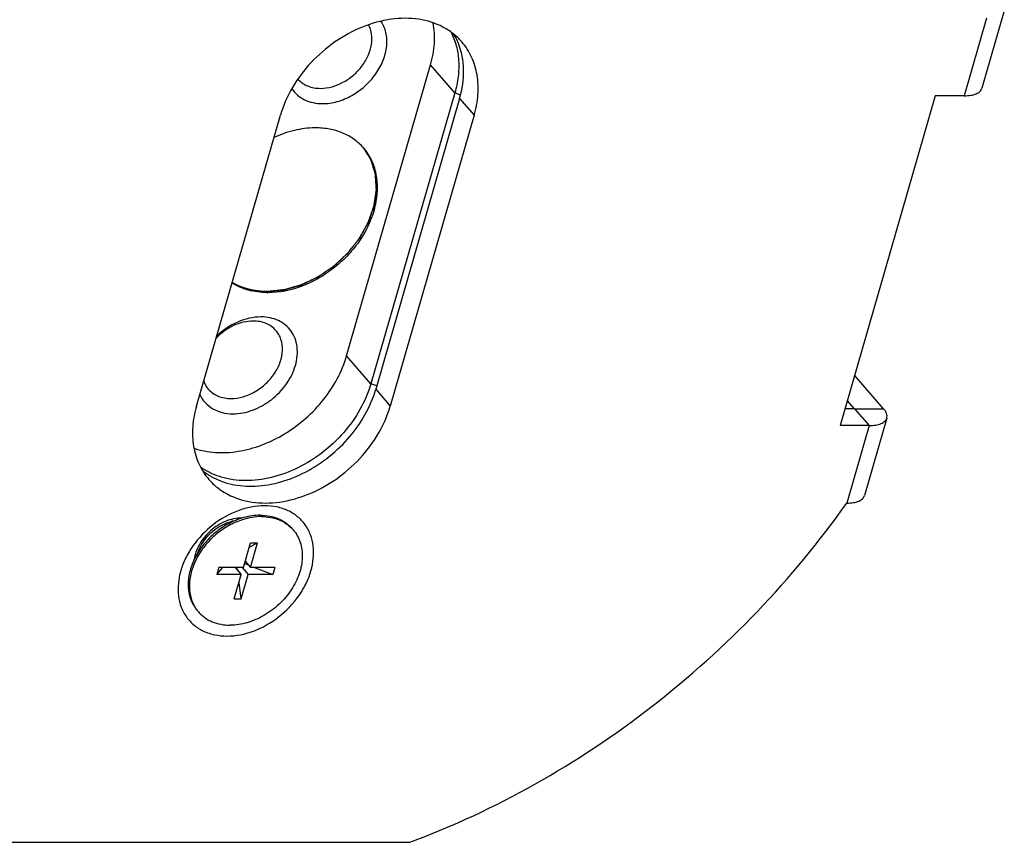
# Model space of a CAD drawing. Header units: millimetres. Extents: x 0 to 420, y 0 to 297.
# Tile 7 of 10: x 318 to 362, y 111 to 148. Entities that reach past the tile are written whole.
import ezdxf

# ---------------------------------------------------------------- set-up
doc = ezdxf.new("R2010")
doc.units = ezdxf.units.MM
doc.header["$LTSCALE"] = 23.1
doc.layers.get('0').update_dxf_attribs({"linetype": 'CONTINUOUS'})
doc.layers.add('02___PRT_ALL_AXES', color=7, linetype='CONTINUOUS')
doc.layers.add('A_ACHSEN', color=7, linetype='CONTINUOUS')

msp = doc.modelspace()

# ---------------------------------------------------------------- linework, layer by layer
at = {"color": 7, "linetype": 'CONTINUOUS'}
for p, q in [((362.389, 148.395), (361.389, 144.931)), ((337.831, 144.727), (336.748, 145.977)), ((337.831, 144.727), (334.081, 131.737)), ((338.082, 144.63), (337.831, 144.727)), ((334.081, 131.737), (332.998, 132.987)), ((334.341, 131.637), (334.081, 131.737)), ((357.137, 130.201), (356.137, 126.737)), ((328.38, 123.532), (328.697, 124.631)), ((328.64, 124.432), (329.011, 124.631)), ((328.694, 123.532), (329.011, 124.631)), ((328.697, 124.631), (329.011, 124.631)), ((328.431, 123.708), (328.598, 123.644)), ((328.459, 123.804), (328.694, 123.532)), ((327.281, 123.532), (327.191, 123.219)), ((327.191, 123.219), (327.463, 123.532)), ((328.289, 123.219), (327.191, 123.219)), ((328.38, 123.532), (327.281, 123.532)), ((327.972, 122.12), (328.289, 123.219)), ((328.018, 123.532), (328.289, 123.219)), ((328.111, 123.424), (328.097, 123.532)), ((328.286, 122.12), (328.603, 123.219)), ((328.331, 123.532), (328.603, 123.219)), ((329.702, 123.219), (328.603, 123.219)), ((329.793, 123.532), (328.694, 123.532)), ((328.886, 123.532), (329.702, 123.219)), ((329.793, 123.532), (329.702, 123.219)), ((328.286, 122.12), (328.187, 122.863)), ((327.972, 122.12), (328.286, 122.12)), ((314.163, 111.253), (335.821, 111.253))]:
    msp.add_line(p, q, dxfattribs=at)
msp.add_arc((328.311, 123.827), 1.816, 100.0847, 103.9665, dxfattribs=at)
for points, knots in [([(331.918, 144.245), (332.138, 144.245), (332.594, 144.314), (333.242, 144.588), (333.831, 145.011), (334.315, 145.549), (334.653, 146.161), (334.817, 146.797), (334.792, 147.318), (334.67, 147.687), (334.578, 147.852), (334.526, 147.928)], [0, 0, 0, 0, 0.123778, 0.255941, 0.392675, 0.529, 0.660056, 0.78228, 0.894634, 0.947947, 1, 1, 1, 1]), ([(331.827, 144.928), (332.174, 144.928), (332.713, 145.089), (333.309, 145.501), (333.695, 145.908), (333.975, 146.373), (334.129, 146.864), (334.141, 147.343), (334.048, 147.639), (333.978, 147.768)], [0, 0, 0, 0, 0.252508, 0.388496, 0.524611, 0.65627, 0.779898, 0.893986, 1, 1, 1, 1]), ([(337.661, 147.436), (337.76, 147.243), (337.918, 146.826), (338.023, 146.153), (337.999, 145.441), (337.899, 144.965), (337.831, 144.727)], [0, 0, 0, 0, 0.23405, 0.47726, 0.732278, 1, 1, 1, 1]), ([(330.821, 145.344), (330.88, 145.277), (331.015, 145.156), (331.344, 144.977), (331.634, 144.928), (331.827, 144.928)], [0, 0, 0, 0, 0.237992, 0.481658, 1, 1, 1, 1]), ([(330.548, 144.911), (330.618, 144.807), (330.789, 144.614), (331.117, 144.401), (331.502, 144.272), (331.777, 144.245), (331.918, 144.245)], [0, 0, 0, 0, 0.238192, 0.480334, 0.73296, 1, 1, 1, 1]), ([(329.437, 135.851), (329.484, 135.856), (329.578, 135.865), (329.718, 135.879), (329.835, 135.89), (329.929, 135.899), (329.999, 135.906), (330.057, 135.911), (330.104, 135.916), (330.133, 135.919), (330.157, 135.921), (330.171, 135.923), (330.181, 135.923), (330.187, 135.924), (330.193, 135.926), (330.201, 135.928), (330.213, 135.932), (330.228, 135.936), (330.252, 135.943), (330.283, 135.951), (330.319, 135.962), (330.367, 135.975), (330.452, 136), (330.573, 136.034), (330.694, 136.068), (330.778, 136.092), (330.827, 136.106), (330.863, 136.116), (330.899, 136.127), (330.927, 136.134), (330.945, 136.14), (330.952, 136.142), (330.958, 136.143), (330.964, 136.146), (330.974, 136.151), (330.989, 136.158), (331.012, 136.169), (331.041, 136.182), (331.088, 136.204), (331.146, 136.232), (331.215, 136.265), (331.285, 136.298), (331.354, 136.33), (331.424, 136.363), (331.494, 136.396), (331.552, 136.424), (331.598, 136.446), (331.627, 136.459), (331.65, 136.47), (331.668, 136.479), (331.682, 136.485), (331.692, 136.49), (331.698, 136.493), (331.703, 136.495), (331.707, 136.498), (331.712, 136.502), (331.722, 136.508), (331.736, 136.518), (331.752, 136.529), (331.774, 136.544), (331.802, 136.563), (331.846, 136.593), (331.901, 136.63), (331.968, 136.675), (332.034, 136.72), (332.1, 136.765), (332.166, 136.81), (332.233, 136.855), (332.288, 136.893), (332.332, 136.923), (332.36, 136.941), (332.382, 136.956), (332.396, 136.966), (332.405, 136.972), (332.411, 136.976), (332.415, 136.981), (332.422, 136.987), (332.436, 137), (332.459, 137.021), (332.488, 137.048), (332.517, 137.076), (332.557, 137.112), (332.626, 137.176), (332.724, 137.267), (332.822, 137.359), (332.891, 137.423), (332.93, 137.459), (332.96, 137.487), (332.989, 137.514), (333.011, 137.535), (333.026, 137.548), (333.032, 137.554), (333.037, 137.559), (333.041, 137.564), (333.048, 137.573), (333.058, 137.585), (333.075, 137.606), (333.095, 137.631), (333.127, 137.672), (333.167, 137.723), (333.216, 137.784), (333.264, 137.846), (333.313, 137.907), (333.361, 137.968), (333.41, 138.029), (333.45, 138.08), (333.483, 138.121), (333.503, 138.147), (333.519, 138.167), (333.531, 138.182), (333.541, 138.195), (333.548, 138.204), (333.552, 138.209), (333.555, 138.213), (333.558, 138.217), (333.561, 138.223), (333.566, 138.233), (333.574, 138.247), (333.584, 138.263), (333.596, 138.286), (333.612, 138.314), (333.637, 138.359), (333.668, 138.415), (333.706, 138.482), (333.744, 138.549), (333.781, 138.617), (333.819, 138.684), (333.857, 138.751), (333.888, 138.807), (333.913, 138.852), (333.929, 138.88), (333.942, 138.903), (333.95, 138.917), (333.955, 138.927), (333.958, 138.932), (333.96, 138.938), (333.963, 138.945), (333.969, 138.963), (333.978, 138.989), (333.99, 139.024), (334.002, 139.058), (334.019, 139.105), (334.047, 139.186), (334.088, 139.302), (334.129, 139.418), (334.157, 139.499), (334.174, 139.546), (334.186, 139.58), (334.196, 139.609), (334.204, 139.633), (334.209, 139.647), (334.213, 139.659), (334.216, 139.666), (334.218, 139.672), (334.219, 139.677), (334.221, 139.687), (334.223, 139.702), (334.226, 139.724), (334.23, 139.752), (334.237, 139.798), (334.246, 139.854), (334.256, 139.922), (334.266, 139.99), (334.276, 140.058), (334.286, 140.126), (334.297, 140.194), (334.305, 140.25), (334.312, 140.296), (334.316, 140.324), (334.319, 140.346), (334.322, 140.363), (334.324, 140.378), (334.326, 140.388), (334.326, 140.393), (334.327, 140.397), (334.327, 140.401), (334.327, 140.407), (334.326, 140.417), (334.325, 140.43), (334.324, 140.447), (334.323, 140.469), (334.321, 140.496), (334.318, 140.54), (334.315, 140.595), (334.31, 140.661), (334.306, 140.726), (334.302, 140.792), (334.298, 140.858), (334.294, 140.924), (334.29, 140.978), (334.287, 141.022), (334.286, 141.05), (334.284, 141.072), (334.283, 141.085), (334.283, 141.095), (334.282, 141.1), (334.281, 141.105), (334.279, 141.111), (334.276, 141.121), (334.272, 141.133), (334.266, 141.153), (334.258, 141.177), (334.249, 141.207), (334.237, 141.246), (334.216, 141.315), (334.185, 141.413), (334.155, 141.511), (334.134, 141.579), (334.122, 141.619), (334.112, 141.648), (334.105, 141.672), (334.099, 141.692), (334.095, 141.704), (334.092, 141.714), (334.09, 141.72), (334.089, 141.725), (334.086, 141.73), (334.081, 141.737), (334.075, 141.748), (334.064, 141.765), (334.05, 141.787), (334.029, 141.822), (334.001, 141.865), (333.969, 141.917), (333.926, 141.986), (333.871, 142.073), (333.806, 142.177), (333.763, 142.246), (333.741, 142.28)], [0, 0, 0, 0, 0.015625, 0.03125, 0.046875, 0.054688, 0.0625, 0.070312, 0.074219, 0.078125, 0.080078, 0.082031, 0.083008, 0.083496, 0.083984, 0.084961, 0.085938, 0.087891, 0.089844, 0.09375, 0.097656, 0.101562, 0.109375, 0.125, 0.140625, 0.148438, 0.152344, 0.15625, 0.160156, 0.164062, 0.165039, 0.166016, 0.166504, 0.166992, 0.167969, 0.169922, 0.171875, 0.175781, 0.179688, 0.1875, 0.195312, 0.203125, 0.210938, 0.21875, 0.226562, 0.234375, 0.238281, 0.242188, 0.244141, 0.246094, 0.248047, 0.249023, 0.249512, 0.25, 0.250488, 0.250977, 0.251953, 0.253906, 0.255859, 0.257812, 0.261719, 0.265625, 0.273438, 0.28125, 0.289062, 0.296875, 0.304688, 0.3125, 0.320312, 0.324219, 0.328125, 0.330078, 0.332031, 0.333008, 0.333496, 0.333984, 0.334961, 0.335938, 0.339844, 0.34375, 0.347656, 0.351562, 0.359375, 0.375, 0.390625, 0.398438, 0.402344, 0.40625, 0.410156, 0.414062, 0.415039, 0.416016, 0.416504, 0.416992, 0.417969, 0.419922, 0.421875, 0.425781, 0.429688, 0.4375, 0.445312, 0.453125, 0.460938, 0.46875, 0.476562, 0.484375, 0.488281, 0.492188, 0.494141, 0.496094, 0.498047, 0.499023, 0.499512, 0.5, 0.500488, 0.500977, 0.501953, 0.503906, 0.505859, 0.507812, 0.511719, 0.515625, 0.523438, 0.53125, 0.539062, 0.546875, 0.554688, 0.5625, 0.570312, 0.574219, 0.578125, 0.580078, 0.582031, 0.583008, 0.583496, 0.583984, 0.584961, 0.585938, 0.589844, 0.59375, 0.597656, 0.601562, 0.609375, 0.625, 0.640625, 0.648438, 0.652344, 0.65625, 0.660156, 0.662109, 0.664062, 0.665039, 0.666016, 0.666504, 0.666992, 0.667969, 0.669922, 0.671875, 0.675781, 0.679688, 0.6875, 0.695312, 0.703125, 0.710938, 0.71875, 0.726562, 0.734375, 0.738281, 0.742188, 0.744141, 0.746094, 0.748047, 0.749023, 0.749512, 0.75, 0.750488, 0.750977, 0.751953, 0.753906, 0.755859, 0.757812, 0.761719, 0.765625, 0.773438, 0.78125, 0.789062, 0.796875, 0.804688, 0.8125, 0.820312, 0.824219, 0.828125, 0.830078, 0.832031, 0.833008, 0.833496, 0.833984, 0.834961, 0.835938, 0.837891, 0.839844, 0.84375, 0.847656, 0.851562, 0.859375, 0.875, 0.890625, 0.898438, 0.902344, 0.90625, 0.910156, 0.912109, 0.914062, 0.915039, 0.916016, 0.916504, 0.916992, 0.917969, 0.919922, 0.921875, 0.925781, 0.929688, 0.9375, 0.945312, 0.953125, 0.96875, 0.984375, 1, 1, 1, 1]), ([(333.741, 142.28), (333.762, 142.247), (333.805, 142.18), (333.869, 142.079), (333.922, 141.995), (333.964, 141.927), (333.996, 141.877), (334.022, 141.835), (334.044, 141.801), (334.057, 141.78), (334.068, 141.763), (334.074, 141.753), (334.079, 141.746), (334.081, 141.741), (334.083, 141.736), (334.085, 141.73), (334.088, 141.72), (334.092, 141.708), (334.098, 141.688), (334.106, 141.663), (334.115, 141.633), (334.128, 141.593), (334.15, 141.523), (334.181, 141.424), (334.212, 141.324), (334.234, 141.255), (334.247, 141.215), (334.256, 141.185), (334.264, 141.16), (334.27, 141.14), (334.274, 141.128), (334.277, 141.118), (334.279, 141.112), (334.281, 141.107), (334.282, 141.101), (334.282, 141.092), (334.283, 141.079), (334.285, 141.057), (334.286, 141.03), (334.289, 140.987), (334.293, 140.933), (334.297, 140.869), (334.302, 140.804), (334.306, 140.74), (334.31, 140.675), (334.315, 140.61), (334.318, 140.557), (334.321, 140.514), (334.323, 140.487), (334.325, 140.465), (334.326, 140.449), (334.327, 140.436), (334.327, 140.426), (334.328, 140.421), (334.328, 140.417), (334.327, 140.412), (334.327, 140.407), (334.325, 140.397), (334.323, 140.382), (334.32, 140.365), (334.317, 140.342), (334.313, 140.313), (334.306, 140.267), (334.298, 140.21), (334.288, 140.141), (334.277, 140.072), (334.267, 140.002), (334.257, 139.933), (334.247, 139.864), (334.239, 139.807), (334.232, 139.761), (334.228, 139.732), (334.225, 139.709), (334.222, 139.695), (334.221, 139.685), (334.22, 139.679), (334.218, 139.673), (334.215, 139.666), (334.211, 139.654), (334.206, 139.64), (334.198, 139.616), (334.188, 139.587), (334.176, 139.553), (334.159, 139.506), (334.131, 139.425), (334.09, 139.309), (334.05, 139.193), (334.022, 139.112), (334.005, 139.065), (333.993, 139.031), (333.981, 138.996), (333.972, 138.97), (333.966, 138.952), (333.963, 138.945), (333.961, 138.939), (333.958, 138.934), (333.953, 138.924), (333.945, 138.91), (333.933, 138.888), (333.918, 138.861), (333.893, 138.816), (333.862, 138.761), (333.826, 138.695), (333.789, 138.629), (333.752, 138.563), (333.715, 138.496), (333.678, 138.43), (333.648, 138.375), (333.623, 138.331), (333.608, 138.303), (333.595, 138.281), (333.586, 138.265), (333.578, 138.251), (333.573, 138.241), (333.57, 138.236), (333.568, 138.231), (333.565, 138.228), (333.561, 138.222), (333.553, 138.213), (333.543, 138.2), (333.531, 138.185), (333.514, 138.164), (333.494, 138.138), (333.461, 138.096), (333.42, 138.044), (333.371, 137.982), (333.322, 137.919), (333.273, 137.857), (333.224, 137.795), (333.175, 137.732), (333.134, 137.68), (333.101, 137.639), (333.081, 137.613), (333.064, 137.592), (333.054, 137.579), (333.047, 137.57), (333.043, 137.565), (333.037, 137.56), (333.031, 137.554), (333.017, 137.541), (332.995, 137.52), (332.965, 137.493), (332.936, 137.465), (332.897, 137.429), (332.828, 137.364), (332.73, 137.273), (332.632, 137.182), (332.563, 137.117), (332.524, 137.081), (332.494, 137.053), (332.465, 137.026), (332.443, 137.005), (332.428, 136.992), (332.422, 136.986), (332.417, 136.981), (332.412, 136.977), (332.402, 136.971), (332.389, 136.962), (332.367, 136.947), (332.34, 136.928), (332.297, 136.899), (332.242, 136.862), (332.177, 136.817), (332.112, 136.773), (332.047, 136.728), (331.982, 136.684), (331.917, 136.64), (331.863, 136.603), (331.82, 136.573), (331.793, 136.554), (331.771, 136.54), (331.755, 136.529), (331.741, 136.519), (331.732, 136.513), (331.726, 136.509), (331.722, 136.506), (331.718, 136.504), (331.712, 136.501), (331.702, 136.497), (331.687, 136.489), (331.669, 136.481), (331.646, 136.47), (331.616, 136.456), (331.569, 136.433), (331.51, 136.405), (331.439, 136.371), (331.368, 136.338), (331.298, 136.304), (331.227, 136.27), (331.156, 136.237), (331.097, 136.209), (331.05, 136.186), (331.02, 136.172), (330.997, 136.161), (330.982, 136.154), (330.972, 136.149), (330.966, 136.146), (330.96, 136.145), (330.952, 136.142), (330.935, 136.137), (330.908, 136.13), (330.872, 136.119), (330.836, 136.109), (330.789, 136.095), (330.706, 136.071), (330.587, 136.037), (330.468, 136.003), (330.385, 135.979), (330.337, 135.966), (330.302, 135.955), (330.266, 135.945), (330.239, 135.937), (330.221, 135.932), (330.214, 135.93), (330.208, 135.928), (330.202, 135.927), (330.191, 135.926), (330.176, 135.925), (330.152, 135.923), (330.122, 135.92), (330.074, 135.915), (330.014, 135.909), (329.942, 135.902), (329.846, 135.892), (329.726, 135.88), (329.582, 135.866), (329.485, 135.856), (329.437, 135.851)], [0, 0, 0, 0, 0.015625, 0.03125, 0.046875, 0.054688, 0.0625, 0.070312, 0.074219, 0.078125, 0.080078, 0.082031, 0.083008, 0.083496, 0.083984, 0.084961, 0.085938, 0.087891, 0.089844, 0.09375, 0.097656, 0.101562, 0.109375, 0.125, 0.140625, 0.148438, 0.152344, 0.15625, 0.160156, 0.162109, 0.164062, 0.165039, 0.166016, 0.166504, 0.166992, 0.167969, 0.169922, 0.171875, 0.175781, 0.179688, 0.1875, 0.195312, 0.203125, 0.210938, 0.21875, 0.226562, 0.234375, 0.238281, 0.242188, 0.244141, 0.246094, 0.248047, 0.249023, 0.249512, 0.25, 0.250488, 0.250977, 0.251953, 0.253906, 0.255859, 0.257812, 0.261719, 0.265625, 0.273438, 0.28125, 0.289062, 0.296875, 0.304688, 0.3125, 0.320312, 0.324219, 0.328125, 0.330078, 0.332031, 0.333008, 0.333496, 0.333984, 0.334961, 0.335938, 0.337891, 0.339844, 0.34375, 0.347656, 0.351562, 0.359375, 0.375, 0.390625, 0.398438, 0.402344, 0.40625, 0.410156, 0.414062, 0.415039, 0.416016, 0.416504, 0.416992, 0.417969, 0.419922, 0.421875, 0.425781, 0.429688, 0.4375, 0.445312, 0.453125, 0.460938, 0.46875, 0.476562, 0.484375, 0.488281, 0.492188, 0.494141, 0.496094, 0.498047, 0.499023, 0.499512, 0.5, 0.500488, 0.500977, 0.501953, 0.503906, 0.505859, 0.507812, 0.511719, 0.515625, 0.523438, 0.53125, 0.539062, 0.546875, 0.554688, 0.5625, 0.570312, 0.574219, 0.578125, 0.580078, 0.582031, 0.583008, 0.583496, 0.583984, 0.584961, 0.585938, 0.589844, 0.59375, 0.597656, 0.601562, 0.609375, 0.625, 0.640625, 0.648438, 0.652344, 0.65625, 0.660156, 0.664062, 0.665039, 0.666016, 0.666504, 0.666992, 0.667969, 0.669922, 0.671875, 0.675781, 0.679688, 0.6875, 0.695312, 0.703125, 0.710938, 0.71875, 0.726562, 0.734375, 0.738281, 0.742188, 0.744141, 0.746094, 0.748047, 0.749023, 0.749512, 0.75, 0.750488, 0.750977, 0.751953, 0.753906, 0.755859, 0.757812, 0.761719, 0.765625, 0.773438, 0.78125, 0.789062, 0.796875, 0.804688, 0.8125, 0.820312, 0.824219, 0.828125, 0.830078, 0.832031, 0.833008, 0.833496, 0.833984, 0.834961, 0.835938, 0.839844, 0.84375, 0.847656, 0.851562, 0.859375, 0.875, 0.890625, 0.898438, 0.902344, 0.90625, 0.910156, 0.914062, 0.915039, 0.916016, 0.916504, 0.916992, 0.917969, 0.919922, 0.921875, 0.925781, 0.929688, 0.9375, 0.945312, 0.953125, 0.96875, 0.984375, 1, 1, 1, 1]), ([(327.879, 136.254), (327.907, 136.239), (327.948, 136.217), (328.004, 136.188), (328.039, 136.169), (328.066, 136.154), (328.084, 136.145), (328.096, 136.138), (328.103, 136.135), (328.111, 136.132), (328.12, 136.127), (328.144, 136.118), (328.178, 136.103), (328.225, 136.084), (328.271, 136.065), (328.306, 136.05), (328.329, 136.041), (328.341, 136.036), (328.352, 136.031), (328.368, 136.027), (328.387, 136.021), (328.419, 136.011), (328.458, 135.999), (328.497, 135.987), (328.528, 135.977), (328.551, 135.97), (328.571, 135.964), (328.586, 135.959), (328.598, 135.955), (328.611, 135.953), (328.628, 135.949), (328.649, 135.945), (328.675, 135.939), (328.709, 135.932), (328.751, 135.923), (328.794, 135.914), (328.828, 135.906), (328.849, 135.902), (328.867, 135.898), (328.879, 135.896), (328.892, 135.895), (328.917, 135.891), (328.955, 135.887), (329.006, 135.88), (329.057, 135.874), (329.095, 135.869), (329.12, 135.866), (329.131, 135.865), (329.139, 135.864), (329.148, 135.863), (329.165, 135.863), (329.188, 135.862), (329.225, 135.86), (329.271, 135.858), (329.345, 135.855), (329.4, 135.853), (329.437, 135.851)], [0, 0, 0, 0, 0.0625, 0.09375, 0.125, 0.140625, 0.15625, 0.164062, 0.167969, 0.171875, 0.179688, 0.1875, 0.21875, 0.25, 0.28125, 0.3125, 0.320312, 0.328125, 0.335938, 0.34375, 0.359375, 0.375, 0.40625, 0.4375, 0.453125, 0.46875, 0.484375, 0.492188, 0.5, 0.507812, 0.515625, 0.53125, 0.546875, 0.5625, 0.59375, 0.625, 0.640625, 0.65625, 0.664062, 0.671875, 0.679688, 0.6875, 0.71875, 0.75, 0.78125, 0.8125, 0.820312, 0.828125, 0.832031, 0.835938, 0.84375, 0.859375, 0.875, 0.90625, 0.9375, 1, 1, 1, 1]), ([(329.437, 135.851), (329.402, 135.853), (329.35, 135.855), (329.28, 135.857), (329.237, 135.859), (329.202, 135.86), (329.18, 135.861), (329.162, 135.862), (329.145, 135.864), (329.114, 135.868), (329.07, 135.873), (329.016, 135.879), (328.963, 135.886), (328.923, 135.891), (328.897, 135.894), (328.886, 135.895), (328.877, 135.896), (328.868, 135.898), (328.854, 135.901), (328.834, 135.905), (328.801, 135.912), (328.76, 135.921), (328.711, 135.931), (328.67, 135.94), (328.642, 135.945), (328.626, 135.949), (328.613, 135.951), (328.601, 135.955), (328.585, 135.96), (328.556, 135.969), (328.515, 135.981), (328.466, 135.996), (328.425, 136.009), (328.393, 136.019), (328.372, 136.025), (328.358, 136.03), (328.35, 136.032), (328.343, 136.035), (328.333, 136.039), (328.311, 136.048), (328.278, 136.062), (328.233, 136.08), (328.189, 136.099), (328.156, 136.112), (328.133, 136.121), (328.124, 136.125), (328.117, 136.128), (328.109, 136.132), (328.097, 136.139), (328.078, 136.149), (328.049, 136.164), (328.012, 136.184), (327.953, 136.215), (327.909, 136.239), (327.879, 136.254)], [0, 0, 0, 0, 0.0625, 0.09375, 0.125, 0.140625, 0.15625, 0.164062, 0.171875, 0.1875, 0.21875, 0.25, 0.28125, 0.3125, 0.320312, 0.328125, 0.332031, 0.335938, 0.34375, 0.359375, 0.375, 0.40625, 0.4375, 0.46875, 0.484375, 0.492188, 0.5, 0.507812, 0.515625, 0.53125, 0.5625, 0.59375, 0.625, 0.640625, 0.65625, 0.664062, 0.667969, 0.671875, 0.679688, 0.6875, 0.71875, 0.75, 0.78125, 0.8125, 0.820312, 0.828125, 0.832031, 0.835938, 0.84375, 0.859375, 0.875, 0.90625, 0.9375, 1, 1, 1, 1]), ([(329.168, 134.719), (328.814, 134.719), (328.076, 134.539), (327.457, 134.114), (327.182, 133.849)], [0, 0, 0, 0, 0.481144, 1, 1, 1, 1]), ([(327.918, 130.389), (328.215, 130.389), (328.674, 130.483), (329.235, 130.745), (329.774, 131.103), (330.333, 131.683), (330.689, 132.388), (330.802, 132.967), (330.798, 133.377), (330.707, 133.758), (330.53, 134.093), (330.274, 134.368), (329.951, 134.571), (329.574, 134.693), (329.306, 134.719), (329.168, 134.719)], [0, 0, 0, 0, 0.129451, 0.19858, 0.269298, 0.410456, 0.544299, 0.60673, 0.665711, 0.72168, 0.775641, 0.829029, 0.883397, 0.940119, 1, 1, 1, 1]), ([(328.827, 134.536), (328.525, 134.536), (327.898, 134.373), (327.381, 133.994), (327.158, 133.759)], [0, 0, 0, 0, 0.481357, 1, 1, 1, 1]), ([(329.838, 134.113), (329.78, 134.181), (329.644, 134.303), (329.313, 134.486), (329.021, 134.536), (328.827, 134.536)], [0, 0, 0, 0, 0.238029, 0.481646, 1, 1, 1, 1]), ([(327.827, 131.072), (328.009, 131.072), (328.387, 131.131), (328.921, 131.365), (329.402, 131.724), (329.789, 132.178), (330.048, 132.69), (330.156, 133.216), (330.104, 133.639), (329.977, 133.929), (329.888, 134.056), (329.838, 134.113)], [0, 0, 0, 0, 0.12467, 0.257952, 0.395653, 0.532386, 0.663022, 0.784074, 0.895075, 0.947988, 1, 1, 1, 1]), ([(334.081, 131.737), (333.85, 130.939), (333.185, 129.799), (331.942, 128.632), (330.843, 127.942), (329.669, 127.508), (328.494, 127.356), (327.56, 127.483), (326.901, 127.739), (326.605, 127.913), (326.469, 128.011)], [0, 0, 0, 0, 0.258321, 0.394282, 0.529066, 0.658856, 0.780834, 0.893964, 0.947714, 1, 1, 1, 1]), ([(326.606, 131.849), (326.618, 131.816), (326.672, 131.689), (326.748, 131.572), (326.815, 131.494)], [0, 0, 0, 0, 0.253536, 1, 1, 1, 1]), ([(326.434, 131.258), (326.495, 131.126), (326.657, 130.878), (327.008, 130.596), (327.441, 130.424), (327.756, 130.389), (327.918, 130.389)], [0, 0, 0, 0, 0.240417, 0.48154, 0.732648, 1, 1, 1, 1]), ([(326.815, 131.494), (326.873, 131.427), (327.009, 131.304), (327.34, 131.122), (327.632, 131.072), (327.827, 131.072)], [0, 0, 0, 0, 0.238029, 0.481646, 1, 1, 1, 1]), ([(335.821, 111.253), (337.744, 111.968), (341.522, 113.734), (346.753, 117.217), (351.45, 121.445), (354.14, 124.696), (355.345, 126.403)], [0, 0, 0, 0, 0.245732, 0.497004, 0.749814, 1, 1, 1, 1]), ([(326.345, 124.187), (326.456, 124.523), (326.78, 124.99), (327.362, 125.409), (327.701, 125.547), (327.873, 125.589)], [0, 0, 0, 0, 0.495448, 0.752476, 1, 1, 1, 1])]:
    msp.add_open_spline(points, degree=3, knots=knots, dxfattribs=at)
at = {"layer": '02___PRT_ALL_AXES', "color": 7, "linetype": 'CONTINUOUS'}
for p, q in [((361.597, 148.061), (360.597, 144.597)), ((332.998, 132.987), (336.748, 145.977)), ((338.047, 144.477), (338.697, 143.727)), ((359.298, 144.597), (355.046, 129.867)), ((360.597, 144.597), (359.298, 144.597)), ((326.287, 130.737), (330.037, 143.727)), ((338.697, 143.727), (334.947, 130.737)), ((356.994, 130.617), (355.695, 132.117)), ((334.297, 131.487), (334.947, 130.737)), ((355.695, 130.617), (356.994, 130.617)), ((355.695, 130.617), (356.345, 129.867)), ((356.345, 129.867), (355.046, 129.867)), ((356.345, 129.867), (355.345, 126.403))]:
    msp.add_line(p, q, dxfattribs=at)
at = {"layer": '02___PRT_ALL_AXES', "color": 3, "linetype": 'CONTINUOUS'}
for p, q in [((338.047, 144.477), (334.297, 131.487)), ((355.695, 130.617), (355.371, 130.992)), ((355.695, 130.617), (355.262, 130.617))]:
    msp.add_line(p, q, dxfattribs=at)
for centre, radius, start, end in [((335.249, 145.837), 2.954, 21.8566, 30.5027), ((328.391, 130.148), 2.934, 230.8095, 238.2754), ((328.43, 130.211), 3.008, 238.262, 239.7204), ((328.307, 124.158), 1.579, 89.2559, 90.0005)]:
    msp.add_arc(centre, radius, start, end, dxfattribs=at)
at = {"layer": '02___PRT_ALL_AXES', "color": 7, "linetype": 'CONTINUOUS'}
for centre, radius, start, end in [((331.606, 139.458), 3.705, 90.0005, 90.6201), ((329.481, 139.469), 3.667, 269.2742, 270.0007)]:
    msp.add_arc(centre, radius, start, end, dxfattribs=at)
for points, knots in [([(338.146, 147), (338.029, 147.135), (337.767, 147.386), (337.143, 147.788), (336.195, 148.08), (334.946, 148.064), (333.663, 147.705), (332.439, 147.035), (331.039, 145.826), (330.287, 144.595), (330.037, 143.727)], [0, 0, 0, 0, 0.052002, 0.104807, 0.21507, 0.33463, 0.463546, 0.599173, 0.737224, 1, 1, 1, 1]), ([(336.748, 145.977), (336.838, 146.29), (336.954, 146.915), (336.92, 147.551), (336.863, 147.851)], [0, 0, 0, 0, 0.516172, 1, 1, 1, 1]), ([(338.697, 143.727), (338.783, 144.027), (338.896, 144.626), (338.863, 145.517), (338.621, 146.33), (338.322, 146.797), (338.146, 147)], [0, 0, 0, 0, 0.270941, 0.525664, 0.766727, 1, 1, 1, 1]), ([(360.597, 144.597), (360.696, 144.597), (360.879, 144.608), (361.121, 144.67), (361.302, 144.772), (361.373, 144.878), (361.389, 144.931)], [0, 0, 0, 0, 0.327023, 0.600464, 0.819311, 1, 1, 1, 1]), ([(331.566, 143.162), (331.261, 143.159), (330.634, 143.075), (330.039, 142.864), (329.746, 142.728)], [0, 0, 0, 0, 0.485769, 1, 1, 1, 1]), ([(333.756, 142.264), (333.631, 142.408), (333.344, 142.669), (332.825, 142.954), (332.236, 143.126), (331.819, 143.163), (331.606, 143.163)], [0, 0, 0, 0, 0.237417, 0.480458, 0.733699, 1, 1, 1, 1]), ([(334.224, 139.482), (334.297, 139.737), (334.393, 140.246), (334.365, 141.003), (334.159, 141.694), (333.905, 142.092), (333.756, 142.264)], [0, 0, 0, 0, 0.270969, 0.525648, 0.766732, 1, 1, 1, 1]), ([(334.224, 139.482), (334.079, 138.98), (333.712, 138.251), (333.026, 137.421), (332.408, 136.864), (331.72, 136.407), (330.766, 135.961), (329.986, 135.801), (329.481, 135.801)], [0, 0, 0, 0, 0.245729, 0.374969, 0.505597, 0.635423, 0.762352, 1, 1, 1, 1]), ([(329.434, 135.802), (329.153, 135.805), (328.605, 135.875), (328.095, 136.094), (327.872, 136.235)], [0, 0, 0, 0, 0.515832, 1, 1, 1, 1]), ([(326.179, 128.855), (326.481, 128.751), (327.14, 128.625), (328.172, 128.682), (329.227, 128.969), (330.249, 129.472), (331.186, 130.162), (332.234, 131.259), (332.794, 132.279), (332.998, 132.987)], [0, 0, 0, 0, 0.109506, 0.22668, 0.351213, 0.481382, 0.614524, 0.747524, 1, 1, 1, 1]), ([(326.287, 130.737), (326.2, 130.437), (326.087, 129.837), (326.12, 128.947), (326.362, 128.134), (326.661, 127.666), (326.837, 127.463)], [0, 0, 0, 0, 0.270941, 0.525664, 0.766727, 1, 1, 1, 1]), ([(326.837, 127.463), (326.954, 127.328), (327.217, 127.078), (327.841, 126.676), (328.789, 126.384), (330.037, 126.4), (331.32, 126.758), (332.544, 127.429), (333.944, 128.638), (334.696, 129.869), (334.947, 130.737)], [0, 0, 0, 0, 0.052002, 0.104807, 0.21507, 0.33463, 0.463546, 0.599173, 0.737224, 1, 1, 1, 1]), ([(357.137, 130.201), (357.145, 130.232), (357.153, 130.3), (357.13, 130.406), (357.076, 130.514), (357.024, 130.583), (356.994, 130.617)], [0, 0, 0, 0, 0.211168, 0.440506, 0.701202, 1, 1, 1, 1]), ([(356.345, 129.867), (356.444, 129.867), (356.627, 129.879), (356.869, 129.94), (357.05, 130.042), (357.121, 130.148), (357.137, 130.201)], [0, 0, 0, 0, 0.327023, 0.600464, 0.819311, 1, 1, 1, 1]), ([(355.345, 126.403), (355.444, 126.403), (355.627, 126.415), (355.869, 126.476), (356.05, 126.578), (356.121, 126.684), (356.137, 126.737)], [0, 0, 0, 0, 0.327023, 0.600464, 0.819311, 1, 1, 1, 1]), ([(329.332, 126.285), (328.932, 126.285), (328.099, 126.114), (326.986, 125.48), (326.227, 124.691), (325.79, 123.958), (325.502, 123.224), (325.416, 122.456), (325.583, 121.757), (325.821, 121.307), (326.165, 120.937), (326.6, 120.665), (327.106, 120.5), (327.467, 120.466), (327.652, 120.466)], [0, 0, 0, 0, 0.129529, 0.269047, 0.410285, 0.478858, 0.544664, 0.66552, 0.721521, 0.775514, 0.828932, 0.883328, 0.940093, 1, 1, 1, 1]), ([(327.652, 120.466), (328.051, 120.466), (328.884, 120.637), (329.997, 121.271), (330.757, 122.06), (331.193, 122.793), (331.482, 123.527), (331.568, 124.295), (331.4, 124.994), (331.162, 125.444), (330.818, 125.814), (330.384, 126.086), (329.878, 126.251), (329.516, 126.285), (329.332, 126.285)], [0, 0, 0, 0, 0.129529, 0.269047, 0.410285, 0.478858, 0.544664, 0.66552, 0.721521, 0.775514, 0.828932, 0.883328, 0.940093, 1, 1, 1, 1])]:
    msp.add_open_spline(points, degree=3, knots=knots, dxfattribs=at)
at = {"layer": '02___PRT_ALL_AXES', "color": 3, "linetype": 'CONTINUOUS'}
for points, knots in [([(338.047, 144.477), (338.168, 144.894), (338.294, 145.729), (338.139, 146.567), (337.991, 146.937)], [0, 0, 0, 0, 0.521253, 1, 1, 1, 1]), ([(326.914, 127.613), (327.202, 127.445), (327.86, 127.196), (328.943, 127.117), (330.084, 127.315), (331.212, 127.774), (332.261, 128.466), (333.443, 129.614), (334.075, 130.717), (334.297, 131.487)], [0, 0, 0, 0, 0.106684, 0.221079, 0.343949, 0.473971, 0.608335, 0.743435, 1, 1, 1, 1]), ([(328.307, 125.736), (328.063, 125.736), (327.553, 125.621), (326.892, 125.202), (326.39, 124.602), (326.209, 124.113), (326.178, 123.872)], [0, 0, 0, 0, 0.24089, 0.500628, 0.760036, 1, 1, 1, 1])]:
    msp.add_open_spline(points, degree=3, knots=knots, dxfattribs=at)
at = {"layer": 'A_ACHSEN', "color": 7, "linetype": 'CONTINUOUS'}
msp.add_line((330.551, 125.271), (330.553, 125.27), dxfattribs=at)
msp.add_line((330.551, 125.271), (330.553, 125.27), dxfattribs=at)
for centre, radius, start, end in [((329.246, 122.742), 3.132, 105.823, 109.4412), ((329.319, 122.622), 3.192, 107.9996, 109.4211), ((329.416, 124.176), 1.577, 40.8965, 43.8991), ((327.565, 122.573), 1.575, 217.8942, 220.8955)]:
    msp.add_arc(centre, radius, start, end, dxfattribs=at)
for points, knots in [([(329.138, 125.863), (329.014, 125.863), (328.762, 125.844), (328.515, 125.79), (328.392, 125.755)], [0, 0, 0, 0, 0.490114, 1, 1, 1, 1]), ([(329.138, 125.863), (329.278, 125.863), (329.553, 125.839), (329.88, 125.743), (330.116, 125.629), (330.278, 125.527), (330.425, 125.408), (330.513, 125.318), (330.554, 125.271)], [0, 0, 0, 0, 0.266096, 0.519124, 0.641761, 0.762359, 0.881542, 1, 1, 1, 1]), ([(328.203, 125.695), (327.984, 125.618), (327.556, 125.413), (327.08, 125.057), (326.742, 124.72), (326.444, 124.359), (326.205, 123.962), (326.039, 123.544), (325.955, 123.233), (325.913, 122.924), (325.911, 122.624), (325.952, 122.337), (326.033, 122.067), (326.155, 121.82), (326.262, 121.673), (326.321, 121.605)], [0, 0, 0, 0, 0.134368, 0.272138, 0.341175, 0.409604, 0.542652, 0.606696, 0.668668, 0.72844, 0.786021, 0.841576, 0.895425, 0.948038, 1, 1, 1, 1]), ([(328.257, 125.633), (328.042, 125.557), (327.622, 125.357), (327.153, 125.011), (326.819, 124.683), (326.523, 124.33), (326.226, 123.853), (326.04, 123.337), (325.973, 122.926), (325.962, 122.629), (325.992, 122.344), (326.062, 122.075), (326.171, 121.826), (326.268, 121.676), (326.323, 121.606)], [0, 0, 0, 0, 0.133907, 0.271212, 0.340062, 0.408362, 0.541393, 0.667518, 0.727546, 0.785419, 0.841259, 0.895339, 0.948074, 1, 1, 1, 1]), ([(329.192, 125.8), (329.049, 125.8), (328.758, 125.775), (328.474, 125.704), (328.332, 125.658)], [0, 0, 0, 0, 0.488875, 1, 1, 1, 1]), ([(329.192, 125.8), (329.324, 125.8), (329.584, 125.779), (329.953, 125.678), (330.282, 125.511), (330.469, 125.357), (330.551, 125.271)], [0, 0, 0, 0, 0.265821, 0.519241, 0.762681, 1, 1, 1, 1]), ([(330.608, 125.209), (330.678, 125.128), (330.802, 124.951), (330.933, 124.65), (331.008, 124.321), (331.024, 123.97), (330.982, 123.607), (330.882, 123.239), (330.729, 122.874), (330.454, 122.4), (330.089, 121.971), (329.658, 121.61), (329.306, 121.378), (328.936, 121.191), (328.438, 121.012), (328.047, 120.951), (327.792, 120.951)], [0, 0, 0, 0, 0.051934, 0.104768, 0.159279, 0.216031, 0.275333, 0.337234, 0.40156, 0.467939, 0.604467, 0.67355, 0.742185, 0.809708, 0.875526, 1, 1, 1, 1]), ([(326.375, 121.542), (326.416, 121.495), (326.504, 121.405), (326.651, 121.286), (326.813, 121.184), (327.049, 121.07), (327.377, 120.974), (327.651, 120.951), (327.792, 120.951)], [0, 0, 0, 0, 0.118458, 0.237641, 0.358239, 0.480876, 0.733904, 1, 1, 1, 1])]:
    msp.add_open_spline(points, degree=3, knots=knots, dxfattribs=at)

doc.saveas('drawing.dxf')
